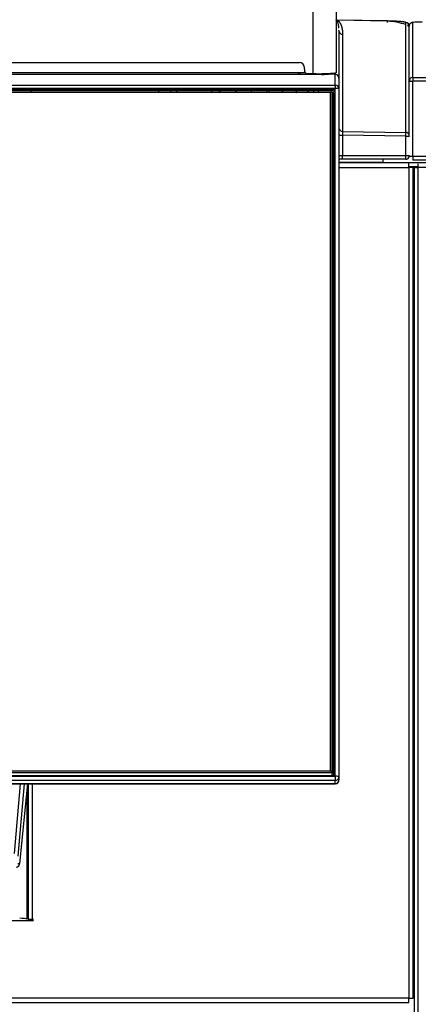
# Model space of a CAD drawing. Header units: millimetres. Extents: x 0 to 287, y 0 to 200.
# Tile 14 of 38: x 80 to 90, y 131 to 157. Entities that reach past the tile are written whole.
import ezdxf

# ---------------------------------------------------------------- set-up
doc = ezdxf.new("R2010")
doc.units = ezdxf.units.MM
doc.layers.add('134.133_BW4_CTM-', color=7, linetype='Continuous')
doc.layers.add('Standard', color=7, linetype='Continuous')

# ---------------------------------------------------------------- blocks, each defined once
blk = doc.blocks.new('SE1')
at = {"layer": '134.133_BW4_CTM-', "color": 7, "linetype": 'Continuous'}
for p, q in [((87.656, 155.848), (87.656, 168.54)), ((88.276, 168.54), (88.276, 155.869)), ((89.66, 157.266), (88.294, 157.292)), ((89.66, 157.267), (88.294, 157.292)), ((88.35, 157.006), (88.35, 155.723)), ((90.152, 154.259), (90.152, 157.223)), ((90.238, 157.131), (90.196, 157.153)), ((90.24, 155.643), (90.24, 157.124)), ((90.34, 155.743), (90.34, 157.224)), ((88.448, 156.906), (88.448, 154.287)), ((75.618, 156.148), (87.284, 156.148)), ((87.413, 156.029), (87.423, 155.912)), ((75.471, 155.878), (87.429, 155.878)), ((75.471, 155.829), (87.429, 155.829)), ((87.255, 155.878), (87.249, 155.829)), ((87.314, 155.878), (87.305, 155.829)), ((87.429, 155.878), (87.428, 155.891)), ((87.493, 155.848), (87.656, 155.848)), ((87.704, 155.832), (87.852, 155.828)), ((87.744, 155.831), (87.747, 155.848)), ((87.828, 155.849), (87.828, 155.828)), ((87.938, 155.84), (88.046, 155.835)), ((88.25, 155.825), (88.041, 155.831)), ((88.25, 155.535), (88.25, 155.825)), ((88.257, 155.825), (88.257, 155.873)), ((88.35, 155.723), (88.35, 155.435)), ((90.25, 155.687), (90.25, 155.643)), ((90.34, 155.743), (90.34, 155.643)), ((90.34, 155.743), (99.29, 155.743)), ((60.45, 155.535), (88.25, 155.535)), ((88.25, 155.447), (60.45, 155.447)), ((60.525, 155.418), (88.175, 155.418)), ((88.175, 155.418), (88.175, 155.385)), ((88.25, 155.535), (88.25, 155.447)), ((88.25, 136.888), (88.25, 155.447)), ((88.35, 155.435), (88.35, 136.876)), ((90.24, 155.643), (90.34, 155.643)), ((90.24, 154.159), (90.24, 155.643)), ((90.34, 153.616), (90.34, 155.643)), ((99.29, 155.643), (90.34, 155.643)), ((88.175, 155.385), (60.525, 155.385)), ((88.12, 155.336), (60.58, 155.336)), ((83.807, 155.385), (83.806, 155.336)), ((84.921, 155.336), (84.921, 155.385)), ((85.121, 155.385), (85.121, 155.336)), ((85.154, 155.336), (85.13, 155.385)), ((85.567, 155.336), (85.568, 155.385)), ((85.569, 155.385), (85.569, 155.336)), ((85.987, 155.336), (85.988, 155.385)), ((85.989, 155.336), (85.989, 155.385)), ((86.407, 155.336), (86.408, 155.385)), ((86.409, 155.336), (86.409, 155.385)), ((86.473, 155.336), (86.472, 155.385)), ((86.827, 155.336), (86.828, 155.385)), ((86.829, 155.385), (86.829, 155.336)), ((87.186, 155.385), (87.179, 155.336)), ((87.508, 155.385), (87.5, 155.336)), ((87.518, 155.336), (87.526, 155.385)), ((87.661, 155.336), (87.669, 155.385)), ((87.801, 155.385), (87.793, 155.336)), ((88.145, 155.357), (88.12, 155.336)), ((88.12, 137.033), (88.12, 155.336)), ((88.145, 155.357), (88.17, 155.33)), ((88.17, 155.33), (88.17, 137.027)), ((88.17, 136.927), (88.17, 155.314)), ((88.2, 155.317), (88.2, 136.93)), ((88.205, 136.959), (88.205, 155.355)), ((88.235, 155.359), (88.235, 136.962)), ((88.35, 154.187), (88.448, 154.187)), ((88.448, 154.287), (90.152, 154.259)), ((88.448, 154.187), (88.448, 153.636)), ((90.152, 154.159), (88.448, 154.187)), ((90.152, 153.636), (90.152, 154.159)), ((90.152, 154.159), (90.25, 154.159)), ((88.17, 154.043), (88.17, 154.058)), ((88.17, 153.926), (88.17, 153.926)), ((88.205, 153.83), (88.2, 153.83)), ((88.35, 153.636), (88.448, 153.636)), ((88.448, 153.636), (90.152, 153.636)), ((90.152, 153.636), (90.25, 153.636)), ((90.24, 153.616), (90.24, 153.636)), ((90.24, 153.616), (90.34, 153.616)), ((90.24, 153.614), (90.24, 153.616)), ((90.34, 153.616), (90.34, 153.516)), ((90.34, 153.616), (99.29, 153.616)), ((88.17, 153.536), (88.17, 153.536)), ((88.17, 153.454), (88.17, 153.454)), ((88.17, 153.436), (88.17, 153.436)), ((88.17, 153.318), (88.17, 153.318)), ((88.205, 153.536), (88.2, 153.536)), ((88.2, 153.454), (88.205, 153.454)), ((88.205, 153.436), (88.2, 153.436)), ((88.2, 153.318), (88.205, 153.318)), ((88.446, 153.536), (88.35, 153.536)), ((88.35, 153.454), (89.54, 153.454)), ((90.225, 153.436), (88.35, 153.436)), ((88.35, 153.318), (90.232, 153.318)), ((90.15, 153.536), (88.446, 153.536)), ((89.54, 153.454), (89.54, 153.536)), ((92.469, 153.436), (90.225, 153.436)), ((90.232, 153.318), (90.232, 153.435)), ((90.49, 153.336), (90.232, 153.336)), ((90.232, 153.318), (90.232, 130.904)), ((90.35, 153.318), (90.232, 153.318)), ((99.29, 153.516), (90.34, 153.516)), ((90.35, 130.904), (90.35, 153.318)), ((90.35, 153.318), (90.49, 153.318)), ((90.35, 153.316), (90.39, 153.316)), ((90.39, 153.316), (90.49, 153.316)), ((90.39, 115.016), (90.39, 153.316)), ((90.49, 153.316), (90.49, 153.415)), ((99.44, 153.316), (90.49, 153.316)), ((90.49, 115.016), (90.49, 153.316)), ((90.35, 152.836), (90.39, 152.836)), ((88.2, 152.658), (88.205, 152.658)), ((90.39, 152.026), (90.35, 152.026)), ((90.35, 151.636), (90.39, 151.636)), ((90.39, 138.956), (90.35, 138.956)), ((90.35, 138.836), (90.39, 138.836)), ((90.35, 138.774), (90.39, 138.774)), ((88.17, 137.562), (88.17, 137.562)), ((88.2, 137.562), (88.205, 137.562)), ((60.45, 136.888), (88.25, 136.888)), ((88.175, 136.903), (60.525, 136.903)), ((60.58, 137.033), (88.12, 137.033)), ((88.12, 136.977), (60.58, 136.977)), ((88.145, 137.005), (88.12, 137.033)), ((88.145, 137.005), (88.12, 136.977)), ((88.17, 137.027), (88.145, 137.005)), ((88.17, 137.027), (88.17, 137.003)), ((88.25, 136.888), (88.25, 136.777)), ((88.35, 136.876), (88.35, 136.791)), ((90.35, 136.897), (90.39, 136.897)), ((90.39, 136.847), (90.35, 136.847)), ((90.39, 136.836), (90.35, 136.836)), ((88.25, 136.777), (60.45, 136.777)), ((60.45, 136.691), (88.25, 136.691)), ((60.45, 136.684), (88.25, 136.684)), ((79.595, 134.806), (79.757, 136.684)), ((79.695, 134.731), (79.864, 136.684)), ((79.735, 134.534), (79.956, 136.684)), ((79.735, 134.529), (79.957, 136.684)), ((79.965, 136.684), (79.965, 133.036)), ((80.083, 133.036), (80.083, 136.684)), ((88.25, 136.691), (88.25, 136.777)), ((88.25, 136.691), (88.25, 136.684)), ((88.35, 136.784), (88.35, 136.791)), ((90.35, 136.736), (90.39, 136.736)), ((90.35, 136.716), (90.39, 136.716)), ((79.935, 133.036), (79.935, 136.472)), ((79.686, 134.534), (79.735, 134.534)), ((80.083, 132.986), (68.617, 132.986)), ((79.935, 133.036), (79.932, 133.036)), ((79.965, 133.036), (80.083, 133.036)), ((90.232, 130.904), (58.468, 130.904)), ((58.475, 130.786), (90.225, 130.786)), ((90.232, 130.904), (90.35, 130.904)), ((90.232, 130.786), (90.232, 130.904))]:
    blk.add_line(p, q, dxfattribs=at)
for centre, radius, start, end in [((88.257, 157.209), 0.0933, 62.6538, 77.9392), ((88.45, 157.006), 0.0999, 180.0682, 269.0715), ((88.479, 157.22), 1.183, 0.2612, 2.2562), ((89.604, 155.587), 1.674, 70.5565, 88.0638), ((90.15, 157.123), 0.0999, 0.0682, 89.0715), ((-24.585, 170.136), 112.759, 352.70822, 352.73304), ((87.804, 160.621), 4.776, 268.2249, 275.6722), ((-24.585, 170.136), 112.759, 352.45558, 352.48107), ((90.31, 154.237), 1.863, 178.4659, 181.5341), ((90.15, 153.636), 0.1, 270, 348.463), ((90.225, 153.318), 0.118, 86.5645, 90), ((88.25, 136.784), 0.1, 270, 0), ((80.083, 133.011), 0.025, 270, 90), ((90.225, 130.904), 0.118, 270, 273.4355)]:
    blk.add_arc(centre, radius, start, end, dxfattribs=at)
for centre, major_axis, ratio, start_param, end_param in [((88.296, 157.392), (-0.0382, -0.0924), 0.982262, 0.18753, 0.381105), ((90.34, 157.124), (0.1, 0), 0.999391, 1.570796, 3.141593), ((90.86, 157.224), (0.52, 0), 0.034899, 2.108478, 3.141593), ((87.284, 156.018), (0, -0.13), 0.999362, 1.656085, 3.139561), ((87.493, 155.918), (0.0001, -0.07), 0.999362, 4.797678, 6.281154), ((87.429, 155.849), (0.569, 0), 0.035728, 4.712302, 5.217359), ((87.91, 155.83), (0.0922, 0), 0.031424, 4.033249, 5.452893), ((87.427, 155.858), (-0.564, 0.01), 0.035742, 2.702201, 3.14225), ((87.74, 155.838), (0.369, 0), 0.035728, -0.889815, -0.614517), ((87.991, 155.833), (-0.0951, 0.0017), 0.035723, 2.805776, 4.102082), ((87.738, 155.841), (0.364, -0.006), 0.035723, -0.412535, -0.336914), ((88.25, 155.725), (-0.0703, 0.073), 0.975252, 3.933528, 5.503899), ((90.34, 155.643), (-0.1, 0), 0.999391, 4.712389, 6.283185), ((88.175, 155.359), (-0.06, -0.0012), 0.99254, 3.121401, 4.691892), ((88.25, 155.435), (-0.1, 0), 0.999362, 3.141593, 4.712389), ((88.25, 155.435), (-0.1, 0), 0.121869, 3.141593, 4.712389), ((80.197, 155.283), (-0.175, 0), 0.999848, 5.665228, 5.980762), ((83.332, 155.283), (0.175, 0), 0.999848, 0.302423, 0.617957), ((84.127, 155.283), (-0.175, 0), 0.999848, 5.665015, 5.98058), ((88.17, 155.317), (0.03, 0), 0.121869, 4.712389, 6.265732), ((88.235, 155.355), (0.03, 0), 0.121869, 1.570796, 3.124139), ((88.45, 154.387), (0.1, 0), 0.997564, 3.141593, 4.694936), ((90.15, 154.159), (-0.1, 0), 0.997564, 3.592619, 4.694936), ((90.15, 154.159), (0.0016, 0.1), 0.01745, 4.712673, 6.213372), ((88.446, 153.636), (0, 0.1), 0.017452, 3.141593, 4.712389), ((90.15, 153.636), (0, 0.1), 0.017452, 3.141593, 4.712389), ((88.17, 136.93), (0.03, 0), 0.121869, 4.712389, 6.265732), ((88.175, 136.962), (-0.06, 0.0012), 0.99254, 1.591293, 3.161785), ((88.235, 136.959), (-0.03, 0), 0.121869, 4.712389, 6.265732), ((88.25, 136.876), (-0.1, 0), 0.121869, 3.141593, 4.712389), ((88.25, 136.876), (0.1, 0), 0.992546, 4.712389, 6.283185), ((88.25, 136.791), (0.1, 0), 0.992546, 4.712389, 6.283185), ((79.636, 134.539), (0, 0.1), 0.999066, 3.141593, 4.669208), ((79.636, 134.539), (-0.0995, 0.0102), 0.807545, 3.069236, 3.214848), ((79.735, 133.032), (0.2, 0), 0.121869, 0.174032, 1.570796)]:
    blk.add_ellipse(centre, major_axis=major_axis, ratio=ratio, start_param=start_param, end_param=end_param, dxfattribs=at)
for points, degree, knots in [([(88.348, 157.07), (88.347, 157.079), (88.346, 157.095), (88.342, 157.129), (88.335, 157.168), (88.326, 157.205), (88.317, 157.232), (88.309, 157.251), (88.301, 157.265), (88.295, 157.274), (88.29, 157.28), (88.285, 157.286), (88.281, 157.29), (88.277, 157.293), (88.275, 157.294)], 3, [0.2245904, 0.2245904, 0.2245904, 0.2245904, 0.3102357, 0.3998996, 0.5741563, 0.7146086, 0.7907802, 0.8558432, 0.9097988, 0.9337963, 0.9548141, 0.972853, 0.9879142, 1, 1, 1, 1]), ([(88.294, 157.292), (88.327, 157.278), (88.355, 157.243), (88.384, 157.208), (88.405, 157.156), (88.426, 157.103), (88.437, 157.039), (88.448, 156.975), (88.448, 156.906)], 2, [0, 0, 0, 0.25, 0.25, 0.5, 0.5, 0.75, 0.75, 1, 1, 1]), ([(90.152, 157.223), (90.152, 157.23), (90.114, 157.237), (90.096, 157.24), (90.069, 157.244), (90.042, 157.247), (90.008, 157.25), (89.974, 157.253), (89.934, 157.256), (89.894, 157.258), (89.849, 157.26), (89.804, 157.262), (89.757, 157.264), (89.709, 157.266), (89.66, 157.266)], 2, [0, 0, 0, 0.25, 0.25, 0.375, 0.375, 0.5, 0.5, 0.625, 0.625, 0.75, 0.75, 0.875, 0.875, 1, 1, 1]), ([(90.205, 157.138), (90.205, 157.138), (90.205, 157.138), (90.228, 157.134), (90.243, 157.13), (90.248, 157.126)], 3, [0.7492344, 0.7492344, 0.7492344, 0.7492344, 0.75, 0.75, 0.9475371, 0.9475371, 0.9475371, 0.9475371]), ([(90.591, 157.239), (90.555, 157.239), (90.479, 157.236), (90.384, 157.232), (90.344, 157.228), (90.311, 157.222), (90.286, 157.21), (90.264, 157.191), (90.244, 157.161), (90.241, 157.138), (90.24, 157.124)], 3, [0.1008639, 0.1008639, 0.1008639, 0.1008639, 0.2759304, 0.5056411, 0.7421824, 0.8141865, 0.8508089, 0.8937854, 0.9426195, 1, 1, 1, 1])]:
    blk.add_open_spline(points, degree=degree, knots=knots, dxfattribs=at)
blk.add_open_spline([(88.35, 157.006), (88.35, 157.009), (88.35, 157.013), (88.35, 157.017)], degree=3, dxfattribs=at)

msp = doc.modelspace()

# ---------------------------------------------------------------- block references
at = {"layer": 'Standard'}
msp.add_blockref('SE1', (0, 0), dxfattribs=at)

doc.saveas('drawing.dxf')
